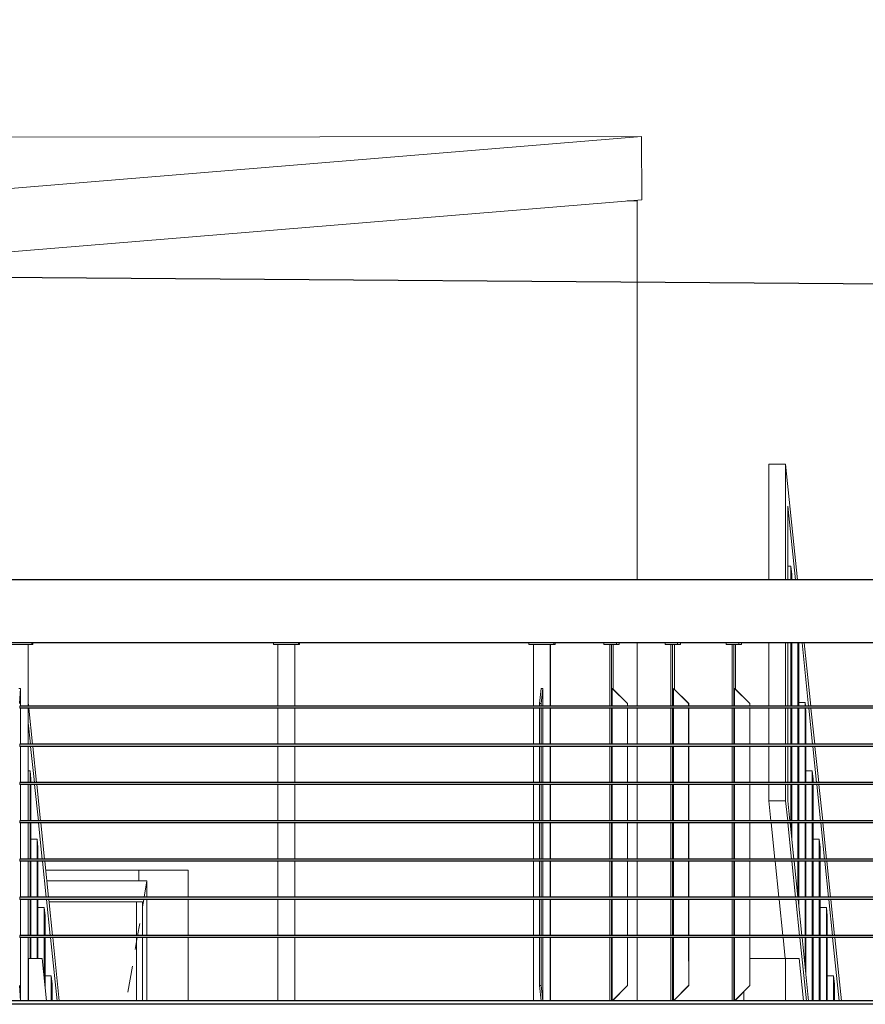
# Model space of a CAD drawing. Header units: millimetres. Extents: x -115474967 to 444143, y -74377 to 241828222.
# Tile 38 of 256: x -147797 to -145788, y 1348 to 3687. Entities that reach past the tile are written whole.
import ezdxf

# ---------------------------------------------------------------- set-up
doc = ezdxf.new("R2010")
doc.units = ezdxf.units.MM
doc.header["$MEASUREMENT"] = 0
doc.linetypes.add('PHANTOM', pattern=[2.5, 1.25, -0.25, 0.25, -0.25, 0.25, -0.25])
for name, color, linetype in [('00-2 Stair Fit', 8, 'Continuous'), ('00-2 Steel', 2, 'Continuous'), ('00-5 Grid 01', 9, 'PHANTOM')]:
    doc.layers.add(name, color=color, linetype=linetype)
doc.layers.add('C_TEXT GA_Pen_No__6', color=7, linetype='Continuous', lineweight=5)
doc.styles.add('GENERATED_STYLE_1', font='GOTHIC.TTF')
doc.dimstyles.new('GENERATED_STYLE__8', dxfattribs={"dimtxt": 200, "dimasz": 95, "dimexe": 0.18, "dimexo": 90000, "dimgap": 0.09, "dimtad": 1, "dimtih": 1, "dimtoh": 1, "dimdec": 0, "dimzin": 0, "dimdsep": 46, "dimtxsty": 'GENERATED_STYLE_1', "dimblk": 'ARROWHEAD_2', "dimblk1": 'ARROWHEAD_2', "dimblk2": 'ARROWHEAD_2', "dimcen": 0.09, "dimclrd": 7, "dimclre": 7, "dimclrt": 7, "dimadec": 0, "dimazin": 0, "dimtfac": 1, "dimtdec": 4, "dimtmove": 0, "dimatfit": 3, "dimfxl": 1, "dimtolj": 1, "dimtzin": 0, "dimarcsym": 0})

# ---------------------------------------------------------------- blocks, each defined once
blk = doc.blocks.new('ARROWHEAD_2')
at = {"color": 0, "linetype": 'Continuous', "lineweight": 0}
for p, q in [((-0.378, -0.655), (0.378, 0.655)), ((0, 0), (-1, 0))]:
    blk.add_line(p, q, dxfattribs=at)

msp = doc.modelspace()

# ---------------------------------------------------------------- linework, layer by layer
at = {"layer": '00-2 Stair Fit'}
for p, q in [((-145068.23951, 2356.58315), (-148931.9492, 2356.58315)), ((-145068.23951, 2206.58311), (-149008.05574, 2206.58311)), ((-145244.75555, 2056.58308), (-147796.01498, 2056.58308)), ((-145244.75555, 2051.58289), (-147796.01498, 2051.58289)), ((-145244.75555, 1965.75019), (-147796.01498, 1965.75019)), ((-145244.75555, 1960.75), (-147796.01498, 1960.75)), ((-145244.75555, 1874.91651), (-147796.01498, 1874.91651)), ((-145244.75555, 1869.91633), (-147796.01498, 1869.91633)), ((-145244.75555, 1784.08284), (-147796.01498, 1784.08284)), ((-145244.75555, 1779.08344), (-147796.01498, 1779.08344)), ((-145244.75555, 1693.24995), (-147796.01498, 1693.24995)), ((-145244.75555, 1688.24977), (-147796.01498, 1688.24977)), ((-145244.75555, 1602.41628), (-147796.01498, 1602.41628)), ((-145244.75555, 1597.41688), (-147796.01498, 1597.41688)), ((-145244.75555, 1511.58339), (-147796.01498, 1511.58339)), ((-145244.75555, 1506.5832), (-147796.01498, 1506.5832))]:
    msp.add_line(p, q, dxfattribs=at)
at = {"layer": '00-2 Steel'}
for p, q in [((-144928.30684, 1348.08309), (-149961.46923, 1348.08309)), ((-144928.30684, 1356.58317), (-149087.99713, 1356.58317))]:
    msp.add_line(p, q, dxfattribs=at)
at = {"layer": '00-5 Grid 01', "linetype": 'ByBlock', "lineweight": 5}
for p, q in [((-146319.99041, 3409.43753), (-148340.19286, 3408.02371)), ((-148030.64811, 3268.6293), (-146319.99041, 3409.43753)), ((-146319.34621, 3259.46087), (-146319.99041, 3409.43753)), ((-148030.00391, 3118.65185), (-146319.34621, 3259.46087)), ((-146354.30387, 3256.58337), (-146330.40597, 3256.58337)), ((-146330.40597, 2356.58315), (-146330.40597, 3256.58337)), ((-146017.55295, 2356.58315), (-146017.55295, 2631.58309)), ((-146017.55295, 2631.58309), (-145977.77116, 2631.58309)), ((-145977.77116, 2356.58315), (-145977.77116, 2631.58309)), ((-145977.77116, 2631.58309), (-145949.187, 2356.58315)), ((-145954.38426, 2356.58315), (-145972.55598, 2531.40572)), ((-145972.55598, 2531.40572), (-145972.55598, 2356.58315)), ((-145972.55598, 2389.27012), (-145965.24071, 2389.27012)), ((-145965.24071, 2356.58315), (-145965.24071, 2389.27012)), ((-145965.24071, 2389.27012), (-145963.15464, 2369.19928)), ((-145963.15464, 2369.19928), (-145963.15464, 2356.58315)), ((-147767.57804, 2202.58312), (-147827.44392, 2202.58312)), ((-147776.68883, 2056.58308), (-147776.68883, 2202.58312)), ((-147776.42242, 2056.58308), (-147776.42242, 2202.58312)), ((-147767.57804, 2202.58312), (-147767.57804, 2206.58311)), ((-147765.57766, 2202.58312), (-147767.57804, 2202.58312)), ((-147765.57766, 2202.58312), (-147765.57766, 2206.58311)), ((-147194.0791, 2202.58312), (-147194.0791, 2206.58311)), ((-147194.0791, 2202.58312), (-147134.21245, 2202.58312)), ((-147183.23667, 2056.58308), (-147183.23667, 2202.58312)), ((-147143.32557, 2056.58308), (-147143.32557, 2202.58312)), ((-147143.05916, 2056.58308), (-147143.05916, 2202.58312)), ((-147134.21245, 2202.58312), (-147134.21245, 2206.58311)), ((-147134.21245, 2202.58312), (-147132.21674, 2202.58312)), ((-147132.21674, 2202.58312), (-147132.21674, 2206.58311)), ((-146587.64314, 2202.58312), (-146587.64314, 2206.58311)), ((-146527.9463, 2202.58312), (-146587.64314, 2202.58312)), ((-146576.3902, 2056.58308), (-146576.3902, 2202.58312)), ((-146536.59126, 2056.58308), (-146536.59126, 2202.58312)), ((-146536.1901, 2056.58308), (-146536.1901, 2202.58312)), ((-146527.9463, 2202.58312), (-146527.9463, 2206.58311)), ((-146524.93715, 2202.58312), (-146527.9463, 2202.58312)), ((-146524.93715, 2202.58312), (-146524.93715, 2206.58311)), ((-146409.17657, 2202.58312), (-146409.17657, 2206.58311)), ((-146409.17657, 2202.58312), (-146379.34684, 2202.58312)), ((-146395.18478, 2056.58308), (-146395.18478, 2202.58312)), ((-146391.20738, 2056.58308), (-146391.20738, 2202.58312)), ((-146386.94644, 2096.65465), (-146386.94644, 2202.58312)), ((-146379.34684, 2202.58312), (-146379.34684, 2206.58311)), ((-146379.34684, 2202.58312), (-146372.95465, 2202.58312)), ((-146372.95465, 2202.58312), (-146372.95465, 2206.58311)), ((-146330.40597, 2056.58308), (-146330.40597, 2206.58311)), ((-146263.9477, 2202.58312), (-146263.9477, 2206.58311)), ((-146263.9477, 2202.58312), (-146234.11875, 2202.58312)), ((-146249.95669, 2056.58308), (-146249.95669, 2202.58312)), ((-146245.97929, 2056.58308), (-146245.97929, 2202.58312)), ((-146241.71757, 2096.65465), (-146241.71757, 2202.58312)), ((-146234.11875, 2202.58312), (-146234.11875, 2206.58311)), ((-146234.11875, 2202.58312), (-146227.72578, 2202.58312)), ((-146227.72578, 2202.58312), (-146227.72578, 2206.58311)), ((-146118.71883, 2202.58312), (-146118.71883, 2206.58311)), ((-146118.71883, 2202.58312), (-146088.88988, 2202.58312)), ((-146104.72782, 2056.58308), (-146104.72782, 2202.58312)), ((-146100.75042, 2056.58308), (-146100.75042, 2202.58312)), ((-146096.4887, 2096.65465), (-146096.4887, 2202.58312)), ((-146088.88988, 2202.58312), (-146088.88988, 2206.58311)), ((-146088.88988, 2202.58312), (-146082.49769, 2202.58312)), ((-146082.49769, 2202.58312), (-146082.49769, 2206.58311)), ((-146017.55295, 2056.58308), (-146017.55295, 2206.58311)), ((-145977.77116, 2056.58308), (-145977.77116, 2206.58311)), ((-145972.55598, 2206.58311), (-145972.55598, 2056.58308)), ((-145965.24071, 2056.58308), (-145965.24071, 2206.58311)), ((-145963.15464, 2206.58311), (-145963.15464, 2056.58308)), ((-145948.38077, 2056.58308), (-145948.38077, 2206.58311)), ((-145946.2947, 2206.58311), (-145946.2947, 2056.58308)), ((-145923.20147, 2056.58308), (-145938.79326, 2206.58311)), ((-145933.596, 2206.58311), (-145918.00499, 2056.58308)), ((-147798.64009, 2098.58337), (-147794.64867, 2098.58337)), ((-147797.04867, 2062.58345), (-147794.64867, 2098.58337)), ((-147794.64867, 2098.58337), (-147794.64867, 2056.58308)), ((-146562.0915, 2062.58345), (-146558.48099, 2098.58337)), ((-146558.48099, 2098.58337), (-146554.50125, 2098.58337)), ((-146558.11176, 2062.58345), (-146554.50125, 2098.58337)), ((-146554.50125, 2098.58337), (-146554.50125, 2056.58308)), ((-146353.49452, 2062.58345), (-146389.29035, 2098.58337)), ((-146389.29035, 2098.58337), (-146389.29035, 2056.58308)), ((-146388.8638, 2098.58319), (-146389.28996, 2098.58319)), ((-146353.06843, 2062.58345), (-146388.86347, 2098.58337)), ((-146208.26643, 2062.58345), (-146244.06148, 2098.58337)), ((-146244.06148, 2098.58337), (-146244.06148, 2056.58308)), ((-146243.63519, 2098.58319), (-146244.06135, 2098.58319)), ((-146207.84034, 2062.58345), (-146243.63538, 2098.58337)), ((-146098.40658, 2098.58319), (-146098.83274, 2098.58319)), ((-146063.03756, 2062.58345), (-146098.83261, 2098.58337)), ((-146098.83261, 2098.58337), (-146098.83261, 2056.58308)), ((-146062.61147, 2062.58345), (-146098.40651, 2098.58337)), ((-147776.42242, 2066.35365), (-147775.40665, 2056.58308)), ((-146562.0915, 2056.58308), (-146562.0915, 2062.58345)), ((-146562.0915, 2062.58345), (-146558.11176, 2062.58345)), ((-146558.11176, 2056.58308), (-146558.11176, 2062.58345)), ((-146353.06869, 2062.58319), (-146353.49486, 2062.58319)), ((-146353.49452, 2056.58308), (-146353.49452, 2062.58345)), ((-146353.06843, 2056.58308), (-146353.06843, 2062.58345)), ((-146208.26643, 2056.58308), (-146208.26643, 2062.58345)), ((-146207.84008, 2062.58319), (-146208.26625, 2062.58319)), ((-146207.84034, 2056.58308), (-146207.84034, 2062.58345)), ((-146062.61148, 2062.58319), (-146063.03764, 2062.58319)), ((-146063.03756, 2056.58308), (-146063.03756, 2062.58345)), ((-146062.61147, 2056.58308), (-146062.61147, 2062.58345)), ((-145946.2947, 2064.85725), (-145931.52083, 2064.85725)), ((-145931.52083, 2056.58308), (-145931.52083, 2064.85725)), ((-145931.52083, 2064.85725), (-145930.66085, 2056.58308)), ((-147796.01498, 2056.58308), (-147796.01498, 2051.58289)), ((-147794.64867, 2051.58289), (-147794.64867, 1965.75019)), ((-147776.68883, 1965.75019), (-147776.68883, 2051.58289)), ((-147776.42242, 1965.75019), (-147776.42242, 2051.58289)), ((-147774.88708, 2051.58289), (-147765.96558, 1965.75019)), ((-147183.23667, 1965.75019), (-147183.23667, 2051.58289)), ((-147143.32557, 1965.75019), (-147143.32557, 2051.58289)), ((-147143.05916, 1965.75019), (-147143.05916, 2051.58289)), ((-146576.3902, 1965.75019), (-146576.3902, 2051.58289)), ((-146562.0915, 1965.75019), (-146562.0915, 2051.58289)), ((-146558.11176, 1965.75019), (-146558.11176, 2051.58289)), ((-146554.50125, 2051.58289), (-146554.50125, 1965.75019)), ((-146536.59126, 1965.75019), (-146536.59126, 2051.58289)), ((-146536.1901, 1965.75019), (-146536.1901, 2051.58289)), ((-146395.18478, 1965.75019), (-146395.18478, 2051.58289)), ((-146391.20738, 1965.75019), (-146391.20738, 2051.58289)), ((-146389.29035, 2051.58289), (-146389.29035, 1965.75019)), ((-146353.49452, 1965.75019), (-146353.49452, 2051.58289)), ((-146353.06843, 1965.75019), (-146353.06843, 2051.58289)), ((-146330.40597, 1965.75019), (-146330.40597, 2051.58289)), ((-146249.95669, 1965.75019), (-146249.95669, 2051.58289)), ((-146245.97929, 1965.75019), (-146245.97929, 2051.58289)), ((-146244.06148, 2051.58289), (-146244.06148, 1965.75019)), ((-146208.26643, 1965.75019), (-146208.26643, 2051.58289)), ((-146207.84034, 1965.75019), (-146207.84034, 2051.58289)), ((-146104.72782, 1965.75019), (-146104.72782, 2051.58289)), ((-146100.75042, 1965.75019), (-146100.75042, 2051.58289)), ((-146098.83261, 2051.58289), (-146098.83261, 1965.75019)), ((-146063.03756, 1965.75019), (-146063.03756, 2051.58289)), ((-146062.61147, 1965.75019), (-146062.61147, 2051.58289)), ((-146017.55295, 1965.75019), (-146017.55295, 2051.58289)), ((-145977.77116, 1965.75019), (-145977.77116, 2051.58289)), ((-145972.55598, 2051.58289), (-145972.55598, 1965.75019)), ((-145965.24071, 1965.75019), (-145965.24071, 2051.58289)), ((-145963.15464, 2051.58289), (-145963.15464, 1965.75019)), ((-145948.38077, 1965.75019), (-145948.38077, 2051.58289)), ((-145946.2947, 2051.58289), (-145946.2947, 1965.75019)), ((-145931.52083, 1965.75019), (-145931.52083, 2051.58289)), ((-145930.14128, 2051.58289), (-145929.43476, 2044.78642)), ((-145929.43476, 2044.78642), (-145929.43476, 1965.75019)), ((-145913.7604, 1965.75019), (-145922.6819, 2051.58289)), ((-145917.48464, 2051.58289), (-145908.56314, 1965.75019)), ((-147771.16207, 1965.75019), (-147776.42242, 2016.35416)), ((-147796.01498, 1965.75019), (-147796.01498, 1960.75)), ((-147794.64867, 1960.75), (-147794.64867, 1874.91651)), ((-147776.68883, 1874.91651), (-147776.68883, 1960.75)), ((-147776.42242, 1874.91651), (-147776.42242, 1960.75)), ((-147761.721, 1874.91651), (-147770.6425, 1960.75)), ((-147765.44523, 1960.75), (-147756.52374, 1874.91651)), ((-147183.23667, 1874.91651), (-147183.23667, 1960.75)), ((-147143.32557, 1874.91651), (-147143.32557, 1960.75)), ((-147143.05916, 1874.91651), (-147143.05916, 1960.75)), ((-146576.3902, 1874.91651), (-146576.3902, 1960.75)), ((-146562.0915, 1874.91651), (-146562.0915, 1960.75)), ((-146558.11176, 1874.91651), (-146558.11176, 1960.75)), ((-146554.50125, 1960.75), (-146554.50125, 1874.91651)), ((-146536.59126, 1874.91651), (-146536.59126, 1960.75)), ((-146536.1901, 1874.91651), (-146536.1901, 1960.75)), ((-146395.18478, 1874.91651), (-146395.18478, 1960.75)), ((-146391.20738, 1874.91651), (-146391.20738, 1960.75)), ((-146389.29035, 1960.75), (-146389.29035, 1874.91651)), ((-146353.49452, 1874.91651), (-146353.49452, 1960.75)), ((-146353.06843, 1874.91651), (-146353.06843, 1960.75)), ((-146330.40597, 1874.91651), (-146330.40597, 1960.75)), ((-146249.95669, 1874.91651), (-146249.95669, 1960.75)), ((-146245.97929, 1874.91651), (-146245.97929, 1960.75)), ((-146244.06148, 1960.75), (-146244.06148, 1874.91651)), ((-146208.26643, 1874.91651), (-146208.26643, 1960.75)), ((-146207.84034, 1874.91651), (-146207.84034, 1960.75)), ((-146104.72782, 1874.91651), (-146104.72782, 1960.75)), ((-146100.75042, 1874.91651), (-146100.75042, 1960.75)), ((-146098.83261, 1960.75), (-146098.83261, 1874.91651)), ((-146063.03756, 1874.91651), (-146063.03756, 1960.75)), ((-146062.61147, 1874.91651), (-146062.61147, 1960.75)), ((-146017.55295, 1874.91651), (-146017.55295, 1960.75)), ((-145977.77116, 1874.91651), (-145977.77116, 1960.75)), ((-145972.55598, 1960.75), (-145972.55598, 1874.91651)), ((-145965.24071, 1874.91651), (-145965.24071, 1960.75)), ((-145963.15464, 1960.75), (-145963.15464, 1874.91651)), ((-145948.38077, 1874.91651), (-145948.38077, 1960.75)), ((-145946.2947, 1960.75), (-145946.2947, 1874.91651)), ((-145931.52083, 1874.91651), (-145931.52083, 1960.75)), ((-145929.43476, 1960.75), (-145929.43476, 1874.91651)), ((-145904.31934, 1874.91651), (-145913.24083, 1960.75)), ((-145908.04357, 1960.75), (-145899.12207, 1874.91651)), ((-147776.42242, 1902.65082), (-147772.06255, 1902.65082)), ((-147772.06255, 1874.91651), (-147772.06255, 1902.65082)), ((-147772.06255, 1902.65082), (-147769.97648, 1882.57998)), ((-145929.43476, 1902.65082), (-145914.66089, 1902.65082)), ((-145914.66089, 1874.91651), (-145914.66089, 1902.65082)), ((-145914.66089, 1902.65082), (-145912.57482, 1882.57998)), ((-147796.01498, 1874.91651), (-147796.01498, 1869.91633)), ((-147769.97648, 1882.57998), (-147769.97648, 1874.91651)), ((-145912.57482, 1882.57998), (-145912.57482, 1874.91651)), ((-147794.64867, 1869.91633), (-147794.64867, 1784.08284)), ((-147776.68883, 1784.08284), (-147776.68883, 1869.91633)), ((-147776.42242, 1784.08284), (-147776.42242, 1869.91633)), ((-147772.06255, 1784.08284), (-147772.06255, 1869.91633)), ((-147769.97648, 1869.91633), (-147769.97648, 1784.08284)), ((-147752.27915, 1784.08284), (-147761.20143, 1869.91633)), ((-147756.00417, 1869.91633), (-147747.08267, 1784.08284)), ((-147183.23667, 1784.08284), (-147183.23667, 1869.91633)), ((-147143.32557, 1784.08284), (-147143.32557, 1869.91633)), ((-147143.05916, 1784.08284), (-147143.05916, 1869.91633)), ((-146576.3902, 1784.08284), (-146576.3902, 1869.91633)), ((-146562.0915, 1784.08284), (-146562.0915, 1869.91633)), ((-146558.11176, 1784.08284), (-146558.11176, 1869.91633)), ((-146554.50125, 1869.91633), (-146554.50125, 1784.08284)), ((-146536.59126, 1784.08284), (-146536.59126, 1869.91633)), ((-146536.1901, 1784.08284), (-146536.1901, 1869.91633)), ((-146395.18478, 1784.08284), (-146395.18478, 1869.91633)), ((-146391.20738, 1784.08284), (-146391.20738, 1869.91633)), ((-146389.29035, 1869.91633), (-146389.29035, 1784.08284)), ((-146353.49452, 1784.08284), (-146353.49452, 1869.91633)), ((-146353.06843, 1784.08284), (-146353.06843, 1869.91633)), ((-146330.40597, 1784.08284), (-146330.40597, 1869.91633)), ((-146249.95669, 1784.08284), (-146249.95669, 1869.91633)), ((-146245.97929, 1784.08284), (-146245.97929, 1869.91633)), ((-146244.06148, 1869.91633), (-146244.06148, 1784.08284)), ((-146208.26643, 1784.08284), (-146208.26643, 1869.91633)), ((-146207.84034, 1784.08284), (-146207.84034, 1869.91633)), ((-146104.72782, 1784.08284), (-146104.72782, 1869.91633)), ((-146100.75042, 1784.08284), (-146100.75042, 1869.91633)), ((-146098.83261, 1869.91633), (-146098.83261, 1784.08284)), ((-146063.03756, 1784.08284), (-146063.03756, 1869.91633)), ((-146062.61147, 1784.08284), (-146062.61147, 1869.91633)), ((-146017.55295, 1831.58341), (-146017.55295, 1869.91633)), ((-145977.77116, 1831.58341), (-145977.77116, 1869.91633)), ((-145972.55598, 1869.91633), (-145972.55598, 1831.40581)), ((-145965.24071, 1784.08284), (-145965.24071, 1869.91633)), ((-145963.15464, 1869.91633), (-145963.15464, 1784.08284)), ((-145948.38077, 1784.08284), (-145948.38077, 1869.91633)), ((-145946.2947, 1869.91633), (-145946.2947, 1784.08284)), ((-145931.52083, 1784.08284), (-145931.52083, 1869.91633)), ((-145929.43476, 1869.91633), (-145929.43476, 1784.08284)), ((-145914.66089, 1784.08284), (-145914.66089, 1869.91633)), ((-145912.57482, 1869.91633), (-145912.57482, 1784.08284)), ((-145894.87749, 1784.08284), (-145903.79899, 1869.91633)), ((-145898.6025, 1869.91633), (-145889.68023, 1784.08284)), ((-146012.61587, 1784.08284), (-146017.55295, 1831.58341)), ((-146017.55295, 1831.58341), (-145977.77116, 1831.58341)), ((-145972.83407, 1784.08284), (-145977.77116, 1831.58341)), ((-145972.55598, 1831.40581), (-145967.63681, 1784.08284)), ((-147796.01498, 1784.08284), (-147796.01498, 1779.08344)), ((-147794.64867, 1779.08344), (-147794.64867, 1693.24995)), ((-147776.68883, 1693.24995), (-147776.68883, 1779.08344)), ((-147776.42242, 1693.24995), (-147776.42242, 1779.08344)), ((-147772.06255, 1693.24995), (-147772.06255, 1779.08344)), ((-147769.97648, 1779.08344), (-147769.97648, 1693.24995)), ((-147742.83808, 1693.24995), (-147751.75958, 1779.08344)), ((-147746.5631, 1779.08344), (-147737.64082, 1693.24995)), ((-147183.23667, 1693.24995), (-147183.23667, 1779.08344)), ((-147143.32557, 1693.24995), (-147143.32557, 1779.08344)), ((-147143.05916, 1693.24995), (-147143.05916, 1779.08344)), ((-146576.3902, 1693.24995), (-146576.3902, 1779.08344)), ((-146562.0915, 1693.24995), (-146562.0915, 1779.08344)), ((-146558.11176, 1693.24995), (-146558.11176, 1779.08344)), ((-146554.50125, 1779.08344), (-146554.50125, 1693.24995)), ((-146536.59126, 1693.24995), (-146536.59126, 1779.08344)), ((-146536.1901, 1693.24995), (-146536.1901, 1779.08344)), ((-146395.18478, 1693.24995), (-146395.18478, 1779.08344)), ((-146391.20738, 1693.24995), (-146391.20738, 1779.08344)), ((-146389.29035, 1779.08344), (-146389.29035, 1693.24995)), ((-146353.49452, 1693.24995), (-146353.49452, 1779.08344)), ((-146353.06843, 1693.24995), (-146353.06843, 1779.08344)), ((-146330.40597, 1693.24995), (-146330.40597, 1779.08344)), ((-146249.95669, 1693.24995), (-146249.95669, 1779.08344)), ((-146245.97929, 1693.24995), (-146245.97929, 1779.08344)), ((-146244.06148, 1779.08344), (-146244.06148, 1693.24995)), ((-146208.26643, 1693.24995), (-146208.26643, 1779.08344)), ((-146207.84034, 1693.24995), (-146207.84034, 1779.08344)), ((-146104.72782, 1693.24995), (-146104.72782, 1779.08344)), ((-146100.75042, 1693.24995), (-146100.75042, 1779.08344)), ((-146098.83261, 1779.08344), (-146098.83261, 1693.24995)), ((-146063.03756, 1693.24995), (-146063.03756, 1779.08344)), ((-146062.61147, 1693.24995), (-146062.61147, 1779.08344)), ((-146003.1748, 1693.24995), (-146012.0963, 1779.08344)), ((-145963.393, 1693.24995), (-145972.3145, 1779.08344)), ((-145967.11724, 1779.08344), (-145958.19574, 1693.24995)), ((-145965.24071, 1761.03246), (-145965.24071, 1779.08344)), ((-145963.15464, 1779.08344), (-145963.15464, 1740.96084)), ((-145948.38077, 1693.24995), (-145948.38077, 1779.08344)), ((-145946.2947, 1779.08344), (-145946.2947, 1693.24995)), ((-145931.52083, 1693.24995), (-145931.52083, 1779.08344)), ((-145929.43476, 1779.08344), (-145929.43476, 1693.24995)), ((-145914.66089, 1693.24995), (-145914.66089, 1779.08344)), ((-145912.57482, 1779.08344), (-145912.57482, 1693.24995)), ((-145885.43642, 1693.24995), (-145894.35792, 1779.08344)), ((-145889.16066, 1779.08344), (-145880.23916, 1693.24995)), ((-147769.97648, 1740.44439), (-147755.20261, 1740.44439)), ((-147755.20261, 1693.24995), (-147755.20261, 1740.44439)), ((-147755.20261, 1740.44439), (-147753.11654, 1720.37355)), ((-145912.57482, 1740.44439), (-145897.80095, 1740.44439)), ((-145897.80095, 1693.24995), (-145897.80095, 1740.44439)), ((-145897.80095, 1740.44439), (-145895.71488, 1720.37355)), ((-147753.11654, 1720.37355), (-147753.11654, 1693.24995)), ((-145895.71488, 1720.37355), (-145895.71488, 1693.24995)), ((-147796.01498, 1693.24995), (-147796.01498, 1688.24977)), ((-147794.64867, 1688.24977), (-147794.64867, 1602.41628)), ((-147776.68883, 1602.41628), (-147776.68883, 1688.24977)), ((-147776.42242, 1602.41628), (-147776.42242, 1688.24977)), ((-147772.06255, 1602.41628), (-147772.06255, 1688.24977)), ((-147769.97648, 1688.24977), (-147769.97648, 1602.41628)), ((-147755.20261, 1602.41628), (-147755.20261, 1688.24977)), ((-147753.11654, 1688.24977), (-147753.11654, 1602.41628)), ((-147733.39701, 1602.41628), (-147742.31851, 1688.24977)), ((-147737.12125, 1688.24977), (-147728.19975, 1602.41628)), ((-147183.23667, 1602.41628), (-147183.23667, 1688.24977)), ((-147143.32557, 1602.41628), (-147143.32557, 1688.24977)), ((-147143.05916, 1602.41628), (-147143.05916, 1688.24977)), ((-146576.3902, 1602.41628), (-146576.3902, 1688.24977)), ((-146562.0915, 1602.41628), (-146562.0915, 1688.24977)), ((-146558.11176, 1602.41628), (-146558.11176, 1688.24977)), ((-146554.50125, 1688.24977), (-146554.50125, 1602.41628)), ((-146536.59126, 1602.41628), (-146536.59126, 1688.24977)), ((-146536.1901, 1602.41628), (-146536.1901, 1688.24977)), ((-146395.18478, 1602.41628), (-146395.18478, 1688.24977)), ((-146391.20738, 1602.41628), (-146391.20738, 1688.24977)), ((-146389.29035, 1688.24977), (-146389.29035, 1602.41628)), ((-146353.49452, 1602.41628), (-146353.49452, 1688.24977)), ((-146353.06843, 1602.41628), (-146353.06843, 1688.24977)), ((-146330.40597, 1602.41628), (-146330.40597, 1688.24977)), ((-146249.95669, 1602.41628), (-146249.95669, 1688.24977)), ((-146245.97929, 1602.41628), (-146245.97929, 1688.24977)), ((-146244.06148, 1688.24977), (-146244.06148, 1602.41628)), ((-146208.26643, 1602.41628), (-146208.26643, 1688.24977)), ((-146207.84034, 1602.41628), (-146207.84034, 1688.24977)), ((-146104.72782, 1602.41628), (-146104.72782, 1688.24977)), ((-146100.75042, 1602.41628), (-146100.75042, 1688.24977)), ((-146098.83261, 1688.24977), (-146098.83261, 1602.41628)), ((-146063.03756, 1602.41628), (-146063.03756, 1688.24977)), ((-146062.61147, 1602.41628), (-146062.61147, 1688.24977)), ((-145993.73295, 1602.41628), (-146002.65445, 1688.24977)), ((-145953.95116, 1602.41628), (-145962.87266, 1688.24977)), ((-145957.67617, 1688.24977), (-145948.7539, 1602.41628)), ((-145948.38077, 1602.41628), (-145948.38077, 1688.24977)), ((-145946.2947, 1688.24977), (-145946.2947, 1602.41628)), ((-145931.52083, 1602.41628), (-145931.52083, 1688.24977)), ((-145929.43476, 1688.24977), (-145929.43476, 1602.41628)), ((-145914.66089, 1602.41628), (-145914.66089, 1688.24977)), ((-145912.57482, 1688.24977), (-145912.57482, 1602.41628)), ((-145897.80095, 1602.41628), (-145897.80095, 1688.24977)), ((-145895.71488, 1688.24977), (-145895.71488, 1602.41628)), ((-145875.99457, 1602.41628), (-145884.91685, 1688.24977)), ((-145879.71959, 1688.24977), (-145870.79809, 1602.41628)), ((-147734.86926, 1666.58283), (-147396.13354, 1666.58283)), ((-147513.41233, 1666.58283), (-147513.41233, 1641.58347)), ((-147396.13354, 1666.58283), (-147396.13354, 1602.41628)), ((-147732.27063, 1641.58347), (-147494.27236, 1641.58347)), ((-147494.27236, 1641.58347), (-147500.94264, 1602.41628)), ((-147494.27236, 1641.58347), (-147494.27236, 1602.41628)), ((-147796.01498, 1602.41628), (-147796.01498, 1597.41688)), ((-147794.64867, 1597.41688), (-147794.64867, 1511.58339)), ((-147776.68883, 1511.58339), (-147776.68883, 1597.41688)), ((-147776.42242, 1511.58339), (-147776.42242, 1597.41688)), ((-147772.06255, 1511.58339), (-147772.06255, 1597.41688)), ((-147769.97648, 1597.41688), (-147769.97648, 1511.58339)), ((-147755.20261, 1511.58339), (-147755.20261, 1597.41688)), ((-147753.11654, 1597.41688), (-147753.11654, 1511.58339)), ((-147723.95517, 1511.58339), (-147732.87666, 1597.41688)), ((-147727.68018, 1597.41688), (-147718.75791, 1511.58339)), ((-147504.85929, 1591.5832), (-147727.07337, 1591.5832)), ((-147519.51943, 1591.5832), (-147519.51943, 1511.58339)), ((-147501.79483, 1597.41688), (-147504.85929, 1579.4212)), ((-147504.85929, 1511.58339), (-147504.85929, 1591.5832)), ((-147494.27236, 1597.41688), (-147494.27236, 1591.5832)), ((-147494.27236, 1591.5832), (-147494.27236, 1511.58339)), ((-147396.13354, 1597.41688), (-147396.13354, 1511.58339)), ((-147183.23667, 1511.58339), (-147183.23667, 1597.41688)), ((-147143.32557, 1511.58339), (-147143.32557, 1597.41688)), ((-147143.05916, 1511.58339), (-147143.05916, 1597.41688)), ((-146576.3902, 1511.58339), (-146576.3902, 1597.41688)), ((-146562.0915, 1511.58339), (-146562.0915, 1597.41688)), ((-146558.11176, 1511.58339), (-146558.11176, 1597.41688)), ((-146554.50125, 1597.41688), (-146554.50125, 1511.58339)), ((-146536.59126, 1511.58339), (-146536.59126, 1597.41688)), ((-146536.1901, 1511.58339), (-146536.1901, 1597.41688)), ((-146395.18478, 1511.58339), (-146395.18478, 1597.41688)), ((-146391.20738, 1511.58339), (-146391.20738, 1597.41688)), ((-146389.29035, 1597.41688), (-146389.29035, 1511.58339)), ((-146353.49452, 1511.58339), (-146353.49452, 1597.41688)), ((-146353.06843, 1511.58339), (-146353.06843, 1597.41688)), ((-146330.40597, 1511.58339), (-146330.40597, 1597.41688)), ((-146249.95669, 1511.58339), (-146249.95669, 1597.41688)), ((-146245.97929, 1511.58339), (-146245.97929, 1597.41688)), ((-146244.06148, 1597.41688), (-146244.06148, 1511.58339)), ((-146208.26643, 1511.58339), (-146208.26643, 1597.41688)), ((-146207.84034, 1511.58339), (-146207.84034, 1597.41688)), ((-146104.72782, 1511.58339), (-146104.72782, 1597.41688)), ((-146100.75042, 1511.58339), (-146100.75042, 1597.41688)), ((-146098.83261, 1597.41688), (-146098.83261, 1511.58339)), ((-146063.03756, 1511.58339), (-146063.03756, 1597.41688)), ((-146062.61147, 1511.58339), (-146062.61147, 1597.41688)), ((-145984.29188, 1511.58339), (-145993.21338, 1597.41688)), ((-145944.51009, 1511.58339), (-145953.43159, 1597.41688)), ((-145948.23433, 1597.41688), (-145939.31283, 1511.58339)), ((-145946.2947, 1597.41688), (-145946.2947, 1578.75441)), ((-145931.52083, 1511.58339), (-145931.52083, 1597.41688)), ((-145929.43476, 1597.41688), (-145929.43476, 1511.58339)), ((-145914.66089, 1511.58339), (-145914.66089, 1597.41688)), ((-145912.57482, 1597.41688), (-145912.57482, 1511.58339)), ((-145897.80095, 1511.58339), (-145897.80095, 1597.41688)), ((-145895.71488, 1597.41688), (-145895.71488, 1511.58339)), ((-145866.55351, 1511.58339), (-145875.475, 1597.41688)), ((-145870.27774, 1597.41688), (-145861.35624, 1511.58339)), ((-147753.11654, 1578.23795), (-147738.34267, 1578.23795)), ((-147738.34267, 1511.58339), (-147738.34267, 1578.23795)), ((-147738.34267, 1578.23795), (-147736.2566, 1558.16711)), ((-147504.85929, 1579.42103), (-147504.88908, 1579.24612)), ((-145895.71488, 1578.23795), (-145880.94101, 1578.23795)), ((-145880.94101, 1511.58339), (-145880.94101, 1578.23795)), ((-145880.94101, 1578.23795), (-145878.85494, 1558.16711)), ((-147736.2566, 1558.16711), (-147736.2566, 1511.58339)), ((-145878.85494, 1558.16711), (-145878.85494, 1511.58339)), ((-147511.52412, 1540.28517), (-147516.41213, 1511.58339)), ((-147796.01498, 1511.58339), (-147796.01498, 1506.5832)), ((-147794.64867, 1506.5832), (-147794.64867, 1356.58317)), ((-147776.68883, 1356.58317), (-147776.68883, 1506.5832)), ((-147776.42242, 1356.58317), (-147776.42242, 1506.5832)), ((-147772.06255, 1456.58293), (-147772.06255, 1506.5832)), ((-147769.97648, 1506.5832), (-147769.97648, 1456.58293)), ((-147755.20261, 1456.58293), (-147755.20261, 1506.5832)), ((-147753.11654, 1506.5832), (-147753.11654, 1456.58293)), ((-147738.34267, 1407.96611), (-147738.34267, 1506.5832)), ((-147736.2566, 1506.5832), (-147736.2566, 1387.89527)), ((-147707.84459, 1356.58317), (-147723.4356, 1506.5832)), ((-147718.23833, 1506.5832), (-147702.64733, 1356.58317)), ((-147517.26432, 1506.5832), (-147522.14065, 1477.94841)), ((-147519.51943, 1506.5832), (-147519.51943, 1356.58317)), ((-147504.85929, 1356.58317), (-147504.85929, 1506.5832)), ((-147494.27236, 1506.5832), (-147494.27236, 1356.58317)), ((-147396.13354, 1506.5832), (-147396.13354, 1356.58317)), ((-147183.23667, 1356.58317), (-147183.23667, 1506.5832)), ((-147143.32557, 1356.58317), (-147143.32557, 1506.5832)), ((-147143.05916, 1356.58317), (-147143.05916, 1506.5832)), ((-146576.3902, 1356.58317), (-146576.3902, 1506.5832)), ((-146562.0915, 1392.58308), (-146562.0915, 1506.5832)), ((-146558.11176, 1392.58308), (-146558.11176, 1506.5832)), ((-146554.50125, 1506.5832), (-146554.50125, 1356.58317)), ((-146536.59126, 1356.58317), (-146536.59126, 1506.5832)), ((-146536.1901, 1356.58317), (-146536.1901, 1506.5832)), ((-146395.18478, 1356.58317), (-146395.18478, 1506.5832)), ((-146391.20738, 1356.58317), (-146391.20738, 1506.5832)), ((-146389.29035, 1506.5832), (-146389.29035, 1356.58317)), ((-146353.06843, 1392.58308), (-146353.49452, 1506.5832)), ((-146353.06843, 1392.58308), (-146353.06843, 1506.5832)), ((-146330.40597, 1356.58317), (-146330.40597, 1506.5832)), ((-146249.95669, 1356.58317), (-146249.95669, 1506.5832)), ((-146245.97929, 1356.58317), (-146245.97929, 1506.5832)), ((-146244.06148, 1506.5832), (-146244.06148, 1356.58317)), ((-146207.84034, 1392.58308), (-146208.26643, 1506.5832)), ((-146207.84034, 1392.58308), (-146207.84034, 1506.5832)), ((-146104.72782, 1356.58317), (-146104.72782, 1506.5832)), ((-146100.75042, 1356.58317), (-146100.75042, 1506.5832)), ((-146098.83261, 1506.5832), (-146098.83261, 1356.58317)), ((-146062.61147, 1392.58308), (-146063.03756, 1506.5832)), ((-146062.61147, 1392.58308), (-146062.61147, 1506.5832)), ((-145978.57505, 1456.58293), (-145983.77231, 1506.5832)), ((-145928.39873, 1356.58317), (-145943.99052, 1506.5832)), ((-145938.79326, 1506.5832), (-145923.20147, 1356.58317)), ((-145931.52083, 1436.61959), (-145931.52083, 1506.5832)), ((-145929.43476, 1506.5832), (-145929.43476, 1416.54797)), ((-145914.66089, 1356.58317), (-145914.66089, 1506.5832)), ((-145912.57482, 1506.5832), (-145912.57482, 1356.58317)), ((-145897.80095, 1356.58317), (-145897.80095, 1506.5832)), ((-145895.71488, 1506.5832), (-145895.71488, 1356.58317)), ((-145880.94101, 1356.58317), (-145880.94101, 1506.5832)), ((-145878.85494, 1506.5832), (-145878.85494, 1356.58317)), ((-145850.44215, 1356.58317), (-145866.03393, 1506.5832)), ((-145860.83667, 1506.5832), (-145845.24567, 1356.58317)), ((-147775.50013, 1456.58293), (-147776.42242, 1456.58293)), ((-147775.50013, 1456.58293), (-147743.39738, 1456.58293)), ((-147775.50013, 1356.58317), (-147775.50013, 1456.58293)), ((-147733.00208, 1356.58317), (-147743.39582, 1456.58293)), ((-145977.77116, 1456.58293), (-146062.61147, 1456.58293)), ((-145977.77116, 1456.58293), (-145945.66763, 1456.58293)), ((-145977.77116, 1356.58317), (-145977.77116, 1456.58293)), ((-145935.27233, 1356.58317), (-145945.66685, 1456.58293)), ((-147528.77588, 1438.98765), (-147539.39241, 1376.65089)), ((-147736.2566, 1416.03152), (-147721.48273, 1416.03152)), ((-147721.48273, 1356.58317), (-147721.48273, 1416.03152)), ((-147721.48273, 1416.03152), (-147719.39666, 1395.96068)), ((-145878.85494, 1416.03152), (-145864.08107, 1416.03152)), ((-145864.08107, 1356.58317), (-145864.08107, 1416.03152)), ((-145864.08107, 1416.03152), (-145861.99422, 1395.96068)), ((-147794.64867, 1356.58317), (-147797.04867, 1392.58308)), ((-147719.39666, 1395.96068), (-147719.39666, 1356.58317)), ((-146558.48099, 1356.58317), (-146562.0915, 1392.58308)), ((-146562.0915, 1392.58308), (-146558.11176, 1392.58308)), ((-146554.50125, 1356.58317), (-146558.11176, 1392.58308)), ((-146389.29035, 1356.58317), (-146353.49452, 1392.58308)), ((-146388.86347, 1356.58317), (-146353.06843, 1392.58308)), ((-146353.49452, 1392.58308), (-146353.49486, 1392.58319)), ((-146244.06148, 1356.58317), (-146208.26643, 1392.58308)), ((-146243.63538, 1356.58317), (-146207.84034, 1392.58308)), ((-146208.26643, 1392.58308), (-146208.26625, 1392.58319)), ((-146098.83261, 1356.58317), (-146063.03756, 1392.58308)), ((-146098.40651, 1356.58317), (-146062.61147, 1392.58308)), ((-146063.03756, 1392.58308), (-146063.03764, 1392.58319)), ((-145861.99422, 1395.96068), (-145861.99422, 1356.58317)), ((-146386.94644, 1356.58317), (-146386.94644, 1358.51189)), ((-146241.71757, 1356.58317), (-146241.71757, 1358.51189)), ((-146096.4887, 1356.58317), (-146096.4887, 1358.51189)), ((-146077.22565, 1377.88555), (-146077.22565, 1356.58317))]:
    msp.add_line(p, q, dxfattribs=at)

# ---------------------------------------------------------------- leaders
at = {"layer": 'C_TEXT GA_Pen_No__6', "color": 7, "linetype": 'Continuous', "lineweight": 5, "annotation_type": 0, "has_hookline": 1, "hookline_direction": 0}
for points, text_width in [([(-149590.00957, 3564.29975), (-149590.00957, 4011.75654), (-132780.60083, 3731.39467)], 2749.4884), ([(-152973.32294, 3115.31705), (-132780.60083, 2959.52319)], 3224.76126)]:
    msp.add_leader(points, dimstyle='GENERATED_STYLE__8', dxfattribs=dict(at, text_width=text_width))

doc.saveas('drawing.dxf')
